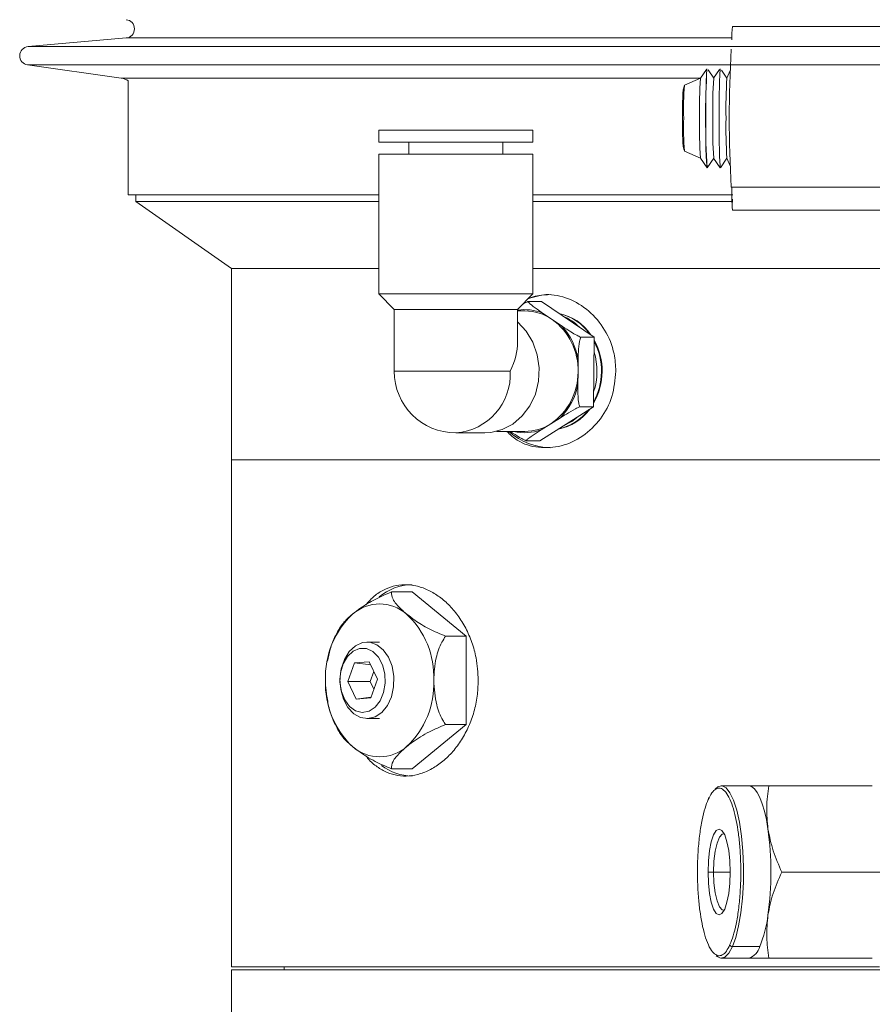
# Model space of a CAD drawing. Header units: inches. Extents: x -4 to 22.9, y -7.2 to 15.7.
# Tile 125 of 127: x 17.6 to 20.4, y 3.7 to 6.9. Entities that reach past the tile are written whole.
import ezdxf

# ---------------------------------------------------------------- set-up
doc = ezdxf.new("R2010")
doc.units = ezdxf.units.IN
doc.header["$MEASUREMENT"] = 0

msp = doc.modelspace()

# ---------------------------------------------------------------- linework, layer by layer
at = {"color": 7, "linetype": 'Continuous', "lineweight": 15}
for p, q in [((20.4448, 6.8972), (19.9449, 6.8972)), ((17.9629, 6.8592), (17.6426, 6.8309)), ((17.6411, 6.7713), (17.9473, 6.7283)), ((19.8598, 6.7566), (19.8403, 6.7281)), ((19.8837, 6.7282), (19.8653, 6.755)), ((19.9027, 6.7558), (19.8836, 6.7281)), ((19.927, 6.7283), (19.9092, 6.7543)), ((19.8403, 6.7281), (19.788, 6.7047)), ((19.9373, 6.7526), (19.9269, 6.728)), ((17.9703, 6.7188), (17.9703, 6.3472)), ((18.789, 6.5585), (18.789, 6.5191)), ((18.9227, 6.5585), (18.789, 6.5585)), ((19.2929, 6.5585), (18.9227, 6.5585)), ((19.2929, 6.5191), (19.2929, 6.5585)), ((18.9227, 6.5191), (18.789, 6.5191)), ((18.8874, 6.5191), (18.8874, 6.4798)), ((19.2929, 6.5191), (18.9227, 6.5191)), ((19.1945, 6.4798), (19.1945, 6.5191)), ((18.789, 6.4798), (18.789, 6.0231)), ((18.9227, 6.4798), (18.789, 6.4798)), ((19.2929, 6.4798), (18.9227, 6.4798)), ((19.2929, 6.0231), (19.2929, 6.4798)), ((19.788, 6.4897), (19.8403, 6.4663)), ((19.8403, 6.4664), (19.8619, 6.4349)), ((19.8622, 6.4349), (19.8837, 6.4662)), ((19.8836, 6.4664), (19.9053, 6.4348)), ((19.9055, 6.4348), (19.927, 6.4662)), ((19.9269, 6.4665), (19.9373, 6.4418)), ((19.9409, 6.3721), (20.4408, 6.3721)), ((17.9703, 6.3472), (18.789, 6.3472)), ((17.9953, 6.3472), (17.9953, 6.3247)), ((19.2929, 6.3472), (19.9459, 6.3472)), ((17.9953, 6.3247), (18.3078, 6.1059)), ((18.789, 6.3247), (17.9953, 6.3247)), ((19.9436, 6.3247), (19.2929, 6.3247)), ((19.9449, 6.2972), (20.4448, 6.2972)), ((18.3078, 6.1059), (18.3078, 5.4809)), ((18.3078, 6.1059), (18.789, 6.1059)), ((19.2929, 6.1059), (22.1828, 6.1059)), ((20.2453, 6.1059), (19.2929, 6.1059)), ((22.1828, 6.1059), (20.2453, 6.1059)), ((18.789, 6.0231), (18.8394, 5.9727)), ((18.9227, 6.0231), (18.789, 6.0231)), ((19.2929, 6.0231), (18.9227, 6.0231)), ((19.2426, 5.9727), (19.2929, 6.0231)), ((19.2765, 5.9982), (19.3212, 5.9982)), ((19.3212, 5.9982), (19.4935, 5.8817)), ((18.8394, 5.9727), (18.8394, 5.7709)), ((18.9463, 5.9727), (18.8394, 5.9727)), ((19.2426, 5.9727), (18.9463, 5.9727)), ((19.2426, 5.8656), (19.2426, 5.9727)), ((19.2665, 5.9678), (19.2426, 5.9678)), ((19.3246, 5.9609), (19.3556, 5.9399)), ((19.3556, 5.9399), (19.3866, 5.919)), ((19.4488, 5.8817), (19.4935, 5.8817)), ((19.4935, 5.8817), (19.4905, 5.6544)), ((19.4408, 5.8089), (19.4403, 5.768)), ((19.4403, 5.768), (19.4397, 5.7271)), ((19.4905, 5.6544), (19.3153, 5.5436)), ((19.4459, 5.6544), (19.4905, 5.6544)), ((19.3512, 5.599), (19.3196, 5.5791)), ((19.3827, 5.6189), (19.3512, 5.599)), ((19.041, 5.5693), (19.1356, 5.5693)), ((19.1739, 5.5741), (19.2665, 5.5741)), ((19.2706, 5.5436), (19.3153, 5.5436)), ((18.3078, 5.4809), (18.3078, 3.8249)), ((18.3078, 5.4809), (21.4476, 5.4809)), ((18.8979, 5.0496), (18.8307, 5.0496)), ((19.0747, 4.9053), (18.8979, 5.0496)), ((19.0747, 4.9053), (19.0075, 4.9053)), ((19.0747, 4.6166), (19.0747, 4.9053)), ((18.7918, 4.8859), (18.7505, 4.8859)), ((18.7098, 4.8178), (18.6882, 4.7569)), ((18.7579, 4.8218), (18.7098, 4.8178)), ((18.7626, 4.8119), (18.7098, 4.8178)), ((18.7844, 4.7649), (18.7579, 4.8218)), ((18.7727, 4.7901), (18.7611, 4.7574)), ((18.7628, 4.704), (18.7844, 4.7649)), ((18.7611, 4.7574), (18.6882, 4.7569)), ((18.6882, 4.7569), (18.7147, 4.6999)), ((18.7611, 4.7574), (18.7729, 4.7323)), ((18.7635, 4.7059), (18.7147, 4.6999)), ((18.7147, 4.6999), (18.7628, 4.704)), ((18.7505, 4.6359), (18.7918, 4.6359)), ((18.8979, 4.4722), (19.0747, 4.6166)), ((19.0747, 4.6166), (19.0075, 4.6166)), ((18.8979, 4.4722), (18.8307, 4.4722)), ((19.9981, 4.4162), (19.9086, 4.4162)), ((19.9801, 4.4162), (19.9801, 4.4162)), ((20.0643, 4.4162), (20.4022, 4.4162)), ((20.4022, 4.4162), (20.4016, 4.4162)), ((19.8834, 4.1349), (19.8653, 4.1349)), ((20.1064, 4.1349), (20.4442, 4.1349)), ((19.945, 3.8913), (20.0344, 3.8913)), ((19.9086, 3.8537), (19.9981, 3.8537)), ((20.0643, 3.8537), (20.4022, 3.8537)), ((20.4016, 3.8537), (20.4022, 3.8537)), ((18.3078, 3.8249), (20.4257, 3.8249)), ((18.3078, 3.8159), (18.3078, 3.3779)), ((18.3078, 3.8159), (22.1828, 3.8159)), ((18.4793, 3.8249), (18.4793, 3.8159))]:
    msp.add_line(p, q, dxfattribs=at)
at = {"color": 8, "linetype": 'Continuous', "lineweight": 15}
for p, q in [((19.9435, 6.8592), (17.9629, 6.8592)), ((20.6054, 6.8309), (17.6426, 6.8309)), ((20.6056, 6.7713), (17.6411, 6.7713)), ((19.8404, 6.7283), (17.9473, 6.7283)), ((19.219, 5.7709), (18.8394, 5.7709)), ((19.9376, 4.1349), (19.8834, 4.1349))]:
    msp.add_line(p, q, dxfattribs=at)
at = {"color": 7, "linetype": 'Continuous', "lineweight": 15, "flags": 128}
for points in [[(19.1356, 5.5693), (19.1549, 5.5705), (19.1924, 5.5799), (19.2274, 5.5982), (19.258, 5.6246), (19.2829, 5.6578), (19.3009, 5.6963), (19.3112, 5.7383), (19.3133, 5.7818), (19.3071, 5.8248), (19.2929, 5.8653), (19.2713, 5.9014), (19.2433, 5.9314), (19.2426, 5.932)], [(19.3907, 5.5909), (19.4202, 5.6068), (19.4403, 5.6229)], [(18.7991, 4.6565), (18.7774, 4.6419), (18.7537, 4.636), (18.7297, 4.6394), (18.7073, 4.6518), (18.6881, 4.6724), (18.6735, 4.6994), (18.6646, 4.7311), (18.6621, 4.7649), (18.6662, 4.7985), (18.6765, 4.8293), (18.6922, 4.855), (18.7124, 4.8737), (18.7353, 4.8841), (18.7593, 4.8853), (18.7827, 4.8773), (18.8037, 4.8607), (18.8208, 4.8366), (18.8326, 4.807), (18.8384, 4.7739), (18.8376, 4.7399), (18.8304, 4.7075), (18.8172, 4.679), (18.7991, 4.6565)], [(18.7772, 4.6732), (18.7936, 4.6942), (18.805, 4.721), (18.8103, 4.7514), (18.809, 4.7827), (18.8012, 4.812), (18.7877, 4.8367), (18.7696, 4.8548), (18.7486, 4.8645), (18.7264, 4.865), (18.7052, 4.8562), (18.6867, 4.839), (18.6726, 4.8149), (18.6642, 4.7859), (18.6622, 4.7547), (18.6668, 4.7241), (18.6776, 4.6968), (18.6935, 4.6751), (18.7133, 4.6611), (18.7351, 4.6559), (18.7571, 4.6601), (18.7772, 4.6732)], [(19.9086, 4.4162), (19.8974, 4.4128), (19.8884, 4.4051)], [(20.0611, 4.2755), (20.0558, 4.3061), (20.0495, 4.3338), (20.0424, 4.358), (20.0344, 4.3785), (20.0259, 4.3948), (20.0169, 4.4066), (20.0076, 4.4138), (19.9981, 4.4162)], [(19.8653, 4.1349), (19.8665, 4.1711), (19.8701, 4.2048), (19.8759, 4.2338), (19.8834, 4.256), (19.8921, 4.27), (19.9015, 4.2747), (19.9108, 4.27), (19.9196, 4.256), (19.927, 4.2338), (19.9328, 4.2048), (19.9364, 4.1711), (19.9376, 4.1349)], [(19.8834, 4.1349), (19.8847, 4.1701), (19.8886, 4.2025), (19.8946, 4.2294), (19.9023, 4.2486), (19.9112, 4.2586), (19.9178, 4.2597)], [(19.9376, 4.1349), (19.9364, 4.0987), (19.9328, 4.065), (19.927, 4.0361), (19.9196, 4.0138), (19.9108, 3.9999), (19.9015, 3.9951), (19.8921, 3.9999), (19.8834, 4.0138), (19.8759, 4.0361), (19.8701, 4.065), (19.8665, 4.0987), (19.8653, 4.1349)], [(19.9178, 4.0102), (19.9112, 4.0112), (19.9023, 4.0212), (19.8946, 4.0404), (19.8886, 4.0673), (19.8847, 4.0997), (19.8834, 4.1349)], [(19.8917, 3.8614), (19.893, 3.8602), (19.9064, 3.8538), (19.9198, 3.857), (19.9328, 3.8697), (19.945, 3.8913)]]:
    msp.add_lwpolyline(points, dxfattribs=at)
at = {"color": 8, "linetype": 'Continuous', "lineweight": 15, "flags": 128}
msp.add_lwpolyline([(19.945, 3.8913), (19.956, 3.9213), (19.9653, 3.9586), (19.9727, 4.0019), (19.978, 4.0497), (19.9809, 4.1004), (19.9813, 4.1522), (19.9792, 4.2035), (19.9747, 4.2525), (19.968, 4.2974), (19.9593, 4.3368), (19.9488, 4.3694), (19.937, 4.3939), (19.9242, 4.4097), (19.9109, 4.416), (19.9086, 4.4162)], dxfattribs=at)
at = {"color": 7, "linetype": 'Continuous', "lineweight": 15}
for centre, radius, start, end in [((17.9603, 6.8891), 0.03, 275.0575, 84.9425), ((20.251, 6.8647), 0.3078, 173.9328, 182.097), ((17.6453, 6.801), 0.03, 95.0575, 262.0009), ((23.9735, 6.5972), 4.0389, 176.8051, 183.1949), ((22.6028, 6.6013), 2.7457, 176.7185, 183.4757), ((22.2052, 6.6316), 2.3471, 176.8998, 180.8382), ((22.3097, 6.6311), 2.4081, 176.9747, 180.8056), ((17.9403, 6.6788), 0.05, 53.1301, 82.0009), ((21.3891, 6.6292), 1.552, 176.3491, 181.1823), ((21.4325, 6.6292), 1.552, 176.3491, 181.1823), ((21.5264, 6.6288), 1.6026, 176.4527, 181.1292), ((20.8449, 6.6277), 1.0597, 175.8292, 181.6462), ((20.8449, 6.5668), 1.0597, 178.3538, 184.1708), ((21.3891, 6.5652), 1.552, 178.8177, 183.6509), ((21.2598, 6.5471), 1.4023, 177.9523, 184.5943), ((21.4325, 6.5652), 1.552, 178.8177, 183.6509), ((21.7743, 6.559), 1.873, 178.8313, 183.8026), ((21.5264, 6.5656), 1.6026, 178.8708, 183.5473), ((20.6959, 6.3515), 0.753, 178.4196, 184.1303), ((19.8646, 6.3326), 0.0809, 352.6066, 359.8244), ((19.3502, 5.8225), 0.1984, 90.1083, 111.7387), ((19.266, 5.8096), 0.1582, 55.4877, 89.813), ((19.3443, 5.7967), 0.1664, 34.0957, 78.1228), ((19.3422, 5.7967), 0.1665, 34.6039, 77.2557), ((19.3422, 5.7967), 0.1665, 34.617, 77.2426), ((19.3268, 5.7973), 0.1664, 44.8245, 67.3951), ((19.2369, 5.7746), 0.2035, 358.1349, 54.3147), ((19.2342, 5.7755), 0.2092, 9.1806, 43.269), ((19.305, 5.7709), 0.2121, 331.1643, 27.3475), ((19.305, 5.7709), 0.212, 331.171, 27.3408), ((19.3072, 5.7709), 0.2118, 330.409, 28.5034), ((19.287, 5.7709), 0.2151, 341.6493, 16.8625), ((19.041, 5.7709), 0.2016, 180, 270), ((19.2384, 5.7664), 0.2018, 303.9516, 0.4488), ((19.2359, 5.7655), 0.2074, 315.0564, 349.344), ((19.3425, 5.7445), 0.1658, 281.7436, 322.8311), ((19.3445, 5.7447), 0.166, 281.0435, 323.8515), ((19.3425, 5.7445), 0.1658, 281.7573, 322.8174), ((19.2659, 5.7323), 0.1582, 270.2149, 302.611), ((19.3514, 5.7258), 0.2049, 228.4674, 269.5335), ((18.9013, 4.8979), 0.1755, 91.1241, 129.1656), ((18.7918, 4.8761), 0.1344, 48.8939, 131.1061), ((18.8955, 4.7727), 0.2807, 133.1769, 182.4077), ((18.6881, 4.7727), 0.2807, 357.5923, 46.8231), ((18.8955, 4.7491), 0.2807, 177.5923, 226.8231), ((18.6881, 4.7491), 0.2807, 313.1769, 2.4077), ((18.7918, 4.6457), 0.1344, 228.8939, 311.1061), ((18.901, 4.6223), 0.1739, 233.4439, 268.9838), ((19.8714, 4.3729), 0.00541, 113.738, 188.6768), ((19.0636, 4.1349), 1.0073, 351.9753, 8.0247), ((19.6518, 4.0453), 0.4125, 338.0827, 352.8957), ((19.9449, 3.8995), 0.00814, 192.2489, 271.0879), ((19.9843, 3.9034), 0.0516, 285.469, 346.5169)]:
    msp.add_arc(centre, radius, start, end, dxfattribs=at)
at = {"color": 8, "linetype": 'Continuous', "lineweight": 15}
for centre, radius, start, end in [((19.2665, 5.8138), 0.1581, 68.4474, 98.6998), ((19.0265, 5.7615), 0.1927, 274.2985, 2.8159), ((19.2665, 5.7277), 0.1578, 256.7616, 289.666)]:
    msp.add_arc(centre, radius, start, end, dxfattribs=at)
at = {"color": 7, "linetype": 'Continuous', "lineweight": 15}
msp.add_ellipse((19.041, 5.7709), major_axis=(0.1728, 0.1728), ratio=0.600861, start_param=5.253441, end_param=5.742133, dxfattribs=at)
for points, knots in [([(19.7876, 6.7029), (19.787, 6.7012), (19.7853, 6.6966), (19.7842, 6.6902), (19.7835, 6.6846), (19.783, 6.6788), (19.7826, 6.6703), (19.7822, 6.6547), (19.7818, 6.632), (19.7817, 6.6116), (19.7817, 6.6001), (19.7817, 6.5972)], [0, 0, 0, 0, 0.040992, 0.108684, 0.156721, 0.218687, 0.355386, 0.544988, 0.745496, 0.937639, 1, 1, 1, 1]), ([(19.7817, 6.5972), (19.7817, 6.5927), (19.7817, 6.5796), (19.7819, 6.5584), (19.7822, 6.5367), (19.7827, 6.5225), (19.7831, 6.5138), (19.7839, 6.5063), (19.7854, 6.4972), (19.7873, 6.4923), (19.7879, 6.4905)], [0, 0, 0, 0, 0.097939, 0.286544, 0.476864, 0.671714, 0.784555, 0.885359, 0.957503, 1, 1, 1, 1]), ([(19.2798, 6.01), (19.2981, 6.015), (19.3401, 6.0264), (19.4099, 6.0111), (19.4779, 5.971), (19.5308, 5.9076), (19.5598, 5.8371), (19.5628, 5.7899), (19.564, 5.7709)], [0, 0, 0, 0, 0.141086, 0.3238421, 0.5065365, 0.6905227, 0.8751749, 1, 1, 1, 1]), ([(19.2602, 5.9903), (19.2613, 5.991), (19.2666, 5.9939), (19.2721, 5.9963), (19.2765, 5.9982)], [0, 0, 0, 0, 0.212024, 1, 1, 1, 1]), ([(19.2765, 5.9982), (19.2785, 5.996), (19.2851, 5.9886), (19.3035, 5.9753), (19.3184, 5.9651), (19.3246, 5.9609)], [0, 0, 0, 0, 0.204336, 0.673302, 1, 1, 1, 1]), ([(19.3866, 5.919), (19.3876, 5.9183), (19.3975, 5.9116), (19.4133, 5.9012), (19.4337, 5.8889), (19.4445, 5.8837), (19.4488, 5.8817)], [0, 0, 0, 0, 0.052873, 0.517957, 0.809655, 1, 1, 1, 1]), ([(19.4488, 5.8817), (19.4475, 5.8773), (19.443, 5.863), (19.4414, 5.837), (19.441, 5.8171), (19.4408, 5.8089)], [0, 0, 0, 0, 0.204356, 0.673363, 1, 1, 1, 1]), ([(19.564, 5.7709), (19.5614, 5.7429), (19.5563, 5.687), (19.5162, 5.6124), (19.4579, 5.5555), (19.3859, 5.5224), (19.3109, 5.5184), (19.248, 5.5361), (19.2184, 5.5637), (19.2073, 5.5741)], [0, 0, 0, 0, 0.151312, 0.302593, 0.454668, 0.60727, 0.759014, 0.909865, 1, 1, 1, 1]), ([(19.4397, 5.7271), (19.4397, 5.7258), (19.4396, 5.7127), (19.4397, 5.6924), (19.4417, 5.6686), (19.4447, 5.6584), (19.4459, 5.6544)], [0, 0, 0, 0, 0.052977, 0.518036, 0.80972, 1, 1, 1, 1]), ([(19.4459, 5.6544), (19.4412, 5.6523), (19.4258, 5.6453), (19.4046, 5.6326), (19.3891, 5.6229), (19.3827, 5.6189)], [0, 0, 0, 0, 0.204336, 0.673302, 1, 1, 1, 1]), ([(19.2706, 5.5436), (19.266, 5.5459), (19.2508, 5.5532), (19.2335, 5.5642), (19.2216, 5.5722), (19.2187, 5.5741)], [0, 0, 0, 0, 0.248431, 0.8186, 1, 1, 1, 1]), ([(19.3196, 5.5791), (19.3186, 5.5784), (19.3085, 5.5721), (19.2933, 5.5622), (19.2772, 5.5506), (19.2725, 5.5456), (19.2706, 5.5436)], [0, 0, 0, 0, 0.052873, 0.517957, 0.809655, 1, 1, 1, 1]), ([(18.8307, 5.0496), (18.8123, 5.0419), (18.7757, 5.0266), (18.7334, 5.0005), (18.7121, 4.9841), (18.7034, 4.9774)], [0, 0, 0, 0, 0.374601, 0.746177, 1, 1, 1, 1]), ([(18.7469, 5.0075), (18.7546, 5.0163), (18.7713, 5.0355), (18.8016, 5.056), (18.8362, 5.0699), (18.8728, 5.0749), (18.9104, 5.0709), (18.9477, 5.0585), (18.9838, 5.0377), (19.0177, 5.0094), (19.048, 4.9738), (19.0741, 4.9322), (19.0942, 4.8854), (19.1104, 4.8283), (19.1128, 4.7858), (19.1142, 4.7609)], [0, 0, 0, 0, 0.063922, 0.139901, 0.215561, 0.291219, 0.366016, 0.440816, 0.515541, 0.59027, 0.665812, 0.741353, 0.817364, 0.89337, 1, 1, 1, 1]), ([(18.8802, 4.9774), (18.8743, 4.9825), (18.8549, 4.9991), (18.832, 5.0255), (18.8311, 5.0421), (18.8307, 5.0496)], [0, 0, 0, 0, 0.192173, 0.631803, 1, 1, 1, 1]), ([(18.7034, 4.9774), (18.6974, 4.9723), (18.6787, 4.9566), (18.6682, 4.9417), (18.661, 4.9316)], [0, 0, 0, 0, 0.322251, 1, 1, 1, 1]), ([(19.0075, 4.9053), (18.9891, 4.9129), (18.9525, 4.9282), (18.9102, 4.9543), (18.8889, 4.9707), (18.8802, 4.9774)], [0, 0, 0, 0, 0.374601, 0.746177, 1, 1, 1, 1]), ([(18.6612, 4.9315), (18.6564, 4.9233), (18.6435, 4.9017), (18.6297, 4.8652), (18.6238, 4.8364), (18.6211, 4.8232)], [0, 0, 0, 0, 0.246549, 0.653753, 1, 1, 1, 1]), ([(18.9686, 4.7609), (18.9701, 4.7857), (18.9727, 4.8297), (18.9896, 4.8784), (19.0032, 4.8988), (19.0075, 4.9053)], [0, 0, 0, 0, 0.468578, 0.832628, 1, 1, 1, 1]), ([(18.6151, 4.7625), (18.615, 4.7508), (18.6149, 4.7367), (18.6174, 4.723), (18.6178, 4.7207)], [0, 0, 0, 0, 0.831019, 1, 1, 1, 1]), ([(19.1142, 4.7609), (19.1135, 4.7435), (19.112, 4.7086), (19.101, 4.6578), (19.0837, 4.6099), (19.0604, 4.5661), (19.0319, 4.5278), (18.9992, 4.4957), (18.9635, 4.4713), (18.926, 4.455), (18.8881, 4.4475), (18.8511, 4.4488), (18.8159, 4.4589), (18.7834, 4.4776), (18.7603, 4.4966), (18.7495, 4.5113), (18.747, 4.5147)], [0, 0, 0, 0, 0.074955, 0.149914, 0.224839, 0.299768, 0.375312, 0.450856, 0.526823, 0.602786, 0.678089, 0.753392, 0.827993, 0.902598, 0.977525, 1, 1, 1, 1]), ([(19.0075, 4.6166), (19.0043, 4.6213), (18.9916, 4.6397), (18.9733, 4.6874), (18.9703, 4.7338), (18.9686, 4.7609)], [0, 0, 0, 0, 0.124089, 0.487389, 1, 1, 1, 1]), ([(18.6178, 4.7207), (18.6199, 4.7061), (18.6244, 4.6742), (18.639, 4.6301), (18.6539, 4.6027), (18.6606, 4.5905)], [0, 0, 0, 0, 0.318352, 0.694766, 1, 1, 1, 1]), ([(18.8802, 4.5444), (18.8867, 4.5495), (18.9079, 4.5661), (18.9498, 4.5925), (18.9894, 4.609), (19.0075, 4.6166)], [0, 0, 0, 0, 0.192173, 0.631803, 1, 1, 1, 1]), ([(18.6606, 4.5905), (18.6666, 4.5819), (18.6769, 4.567), (18.6956, 4.5511), (18.7034, 4.5444)], [0, 0, 0, 0, 0.5764648, 1, 1, 1, 1]), ([(18.7034, 4.5444), (18.7099, 4.5394), (18.7312, 4.5228), (18.773, 4.4963), (18.8127, 4.4798), (18.8307, 4.4722)], [0, 0, 0, 0, 0.192173, 0.631803, 1, 1, 1, 1]), ([(18.8307, 4.4722), (18.8311, 4.4799), (18.832, 4.4952), (18.8535, 4.5213), (18.8725, 4.5377), (18.8802, 4.5444)], [0, 0, 0, 0, 0.374601, 0.746177, 1, 1, 1, 1]), ([(19.9369, 3.8978), (19.9405, 3.9069), (19.948, 3.9257), (19.9575, 3.9644), (19.9652, 4.0108), (19.9704, 4.0635), (19.9727, 4.1192), (19.9721, 4.1745), (19.9687, 4.226), (19.9632, 4.2726), (19.9555, 4.3145), (19.9456, 4.3514), (19.9336, 4.3812), (19.9199, 4.4013), (19.9055, 4.4103), (19.8912, 4.4076), (19.8778, 4.3953), (19.8699, 4.3797), (19.866, 4.3721)], [0, 0, 0, 0, 0.058258, 0.120006, 0.18432, 0.25, 0.31568, 0.379994, 0.441742, 0.5, 0.558258, 0.620006, 0.68432, 0.75, 0.81568, 0.879994, 0.941742, 1, 1, 1, 1]), ([(20.0643, 4.4162), (20.0507, 4.4162), (20.0233, 4.4162), (20.0065, 4.4162), (19.9981, 4.4162)], [0, 0, 0, 0, 0.495458, 1, 1, 1, 1]), ([(20.0611, 4.2755), (20.0588, 4.2991), (20.0541, 4.3468), (20.0609, 4.3929), (20.0643, 4.4162)], [0, 0, 0, 0, 0.494511, 1, 1, 1, 1]), ([(19.866, 4.3721), (19.8624, 4.363), (19.8549, 4.3442), (19.8455, 4.3055), (19.8377, 4.259), (19.8325, 4.2063), (19.8302, 4.1506), (19.8309, 4.0954), (19.8342, 4.0438), (19.8397, 3.9972), (19.8474, 3.9553), (19.8573, 3.9184), (19.8693, 3.8888), (19.883, 3.868), (19.8927, 3.8637), (19.8975, 3.8615)], [0, 0, 0, 0, 0.071423, 0.147124, 0.225972, 0.306493, 0.387014, 0.465862, 0.541563, 0.612986, 0.684408, 0.760109, 0.838957, 0.919479, 1, 1, 1, 1]), ([(20.1064, 4.1349), (20.0962, 4.1578), (20.0756, 4.2039), (20.066, 4.2515), (20.0611, 4.2755)], [0, 0, 0, 0, 0.495458, 1, 1, 1, 1]), ([(20.0611, 3.9943), (20.0658, 4.0179), (20.0754, 4.0655), (20.096, 4.1116), (20.1064, 4.1349)], [0, 0, 0, 0, 0.494511, 1, 1, 1, 1]), ([(20.0643, 3.8537), (20.061, 3.8765), (20.0542, 3.9226), (20.0588, 3.9703), (20.0611, 3.9943)], [0, 0, 0, 0, 0.495458, 1, 1, 1, 1]), ([(19.9981, 3.8537), (20.0063, 3.8537), (20.023, 3.8537), (20.0505, 3.8537), (20.0643, 3.8537)], [0, 0, 0, 0, 0.494511, 1, 1, 1, 1])]:
    msp.add_open_spline(points, degree=3, knots=knots, dxfattribs=at)
at = {"color": 8, "linetype": 'Continuous', "lineweight": 15}
msp.add_open_spline([(19.8975, 3.8615), (19.9023, 3.8616), (19.9117, 3.8618), (19.9251, 3.8747), (19.933, 3.8902), (19.9369, 3.8978)], degree=3, knots=[0, 0, 0, 0, 0.348929, 0.683931, 1, 1, 1, 1], dxfattribs=at)

doc.saveas('drawing.dxf')
